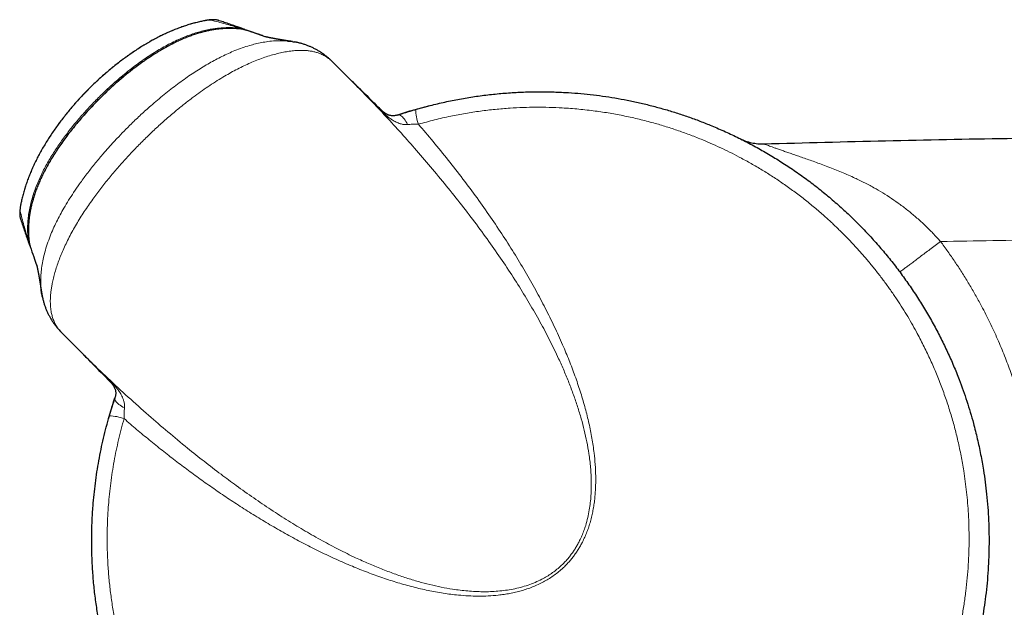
# Model space of a CAD drawing. Header units: millimetres. Extents: x 8 to 1018, y 12 to 2184.
# Tile 29 of 54: x 71 to 129, y 1230 to 1264. Entities that reach past the tile are written whole.
import ezdxf

# ---------------------------------------------------------------- set-up
doc = ezdxf.new("R2010")
doc.units = ezdxf.units.MM

msp = doc.modelspace()

# ---------------------------------------------------------------- linework, layer by layer
at = {"color": 8, "linetype": 'Continuous', "lineweight": 0}
for p, q in [((81.536, 1264.288), (81.501, 1264.276)), ((83.58, 1263.844), (83.575, 1263.802)), ((83.736, 1263.78), (83.76, 1263.773)), ((70.644, 1253.395), (70.655, 1253.431)), ((71.132, 1251.357), (71.087, 1251.352))]:
    msp.add_line(p, q, dxfattribs=at)
at = {"color": 7, "linetype": 'Continuous', "lineweight": 30}
for p, q in [((83.736, 1263.78), (83.736, 1263.78)), ((83.958, 1263.731), (83.942, 1263.736)), ((83.991, 1263.72), (83.978, 1263.724)), ((85.186, 1263.304), (85.107, 1263.331)), ((86.699, 1263.05), (86.69, 1263.051)), ((89.077, 1261.843), (89.073, 1261.846)), ((89.079, 1261.845), (89.079, 1261.846)), ((90.224, 1260.701), (89.079, 1261.845)), ((90.21, 1260.712), (90.222, 1260.7)), ((71.13, 1251.148), (71.14, 1251.119)), ((71.141, 1251.119), (71.139, 1251.125)), ((71.152, 1251.196), (71.152, 1251.196)), ((71.203, 1250.974), (71.211, 1250.955)), ((71.205, 1250.964), (71.219, 1250.922)), ((71.206, 1250.969), (71.218, 1250.949)), ((71.621, 1249.767), (71.602, 1249.823)), ((73.077, 1245.863), (73.082, 1245.857)), ((73.082, 1245.857), (73.082, 1245.857)), ((73.082, 1245.857), (74.234, 1244.705)), ((74.236, 1244.708), (74.218, 1244.727)), ((74.841, 1233.591), (74.841, 1233.698)), ((74.847, 1233.035), (74.841, 1233.591))]:
    msp.add_line(p, q, dxfattribs=at)
at = {"color": 7, "linetype": 'Continuous', "lineweight": 30, "flags": 128}
for points in [[(93.865, 1259.014), (94.482, 1259.188), (94.842, 1259.281)], [(75.842, 1240.805), (75.932, 1241.117), (76.112, 1241.698)], [(76.118, 1241.718), (76.138, 1241.779), (76.217, 1242.017)], [(127.834, 1234.204), (127.841, 1233.591), (127.841, 1233.442)]]:
    msp.add_lwpolyline(points, dxfattribs=at)
at = {"color": 8, "linetype": 'Continuous', "lineweight": 0, "flags": 128}
for points in [[(91.963, 1258.994), (91.96, 1258.997), (91.954, 1258.998), (91.948, 1258.998), (91.94, 1258.996), (91.93, 1258.993), (91.919, 1258.989)], [(92.908, 1258.713), (92.949, 1258.721), (92.992, 1258.718), (93.039, 1258.704), (93.087, 1258.68), (93.138, 1258.645), (93.19, 1258.601), (93.243, 1258.547), (93.296, 1258.483), (93.35, 1258.412), (93.403, 1258.332), (93.454, 1258.246), (93.504, 1258.153)], [(75.938, 1242.969), (75.935, 1242.972), (75.934, 1242.977), (75.934, 1242.984), (75.935, 1242.992), (75.938, 1243.001), (75.943, 1243.012)], [(76.219, 1242.024), (76.211, 1241.983), (76.214, 1241.94), (76.228, 1241.893), (76.252, 1241.844), (76.287, 1241.794), (76.331, 1241.742), (76.385, 1241.689), (76.448, 1241.635), (76.52, 1241.582), (76.599, 1241.529), (76.686, 1241.477), (76.778, 1241.427)]]:
    msp.add_lwpolyline(points, dxfattribs=at)
at = {"color": 8, "linetype": 'Continuous', "lineweight": 0}
for centre, radius, start, end in [((82.069, 1263.37), 0.966, 71.2715, 101.29209), ((96.634, 1259.083), 2.658, 180.7889, 200.01129), ((91.952, 1258.984), 0.0146, 358.19194, 42.92198), ((71.562, 1252.862), 0.966, 168.72956, 198.71888), ((75.947, 1242.979), 0.0146, 226.98744, 271.81432), ((75.849, 1238.298), 2.658, 69.98867, 89.21102)]:
    msp.add_arc(centre, radius, start, end, dxfattribs=at)
at = {"color": 7, "linetype": 'Continuous', "lineweight": 30}
msp.add_arc((101.341, 1233.591), 26.5, 106.4373, 108.55581, dxfattribs=at)
for points, knots in [([(81.536, 1264.287), (81.509, 1264.282), (81.397, 1264.262), (81.194, 1264.216), (80.926, 1264.151), (80.651, 1264.073), (80.375, 1263.987), (80.098, 1263.891), (79.82, 1263.787), (79.542, 1263.673), (79.262, 1263.549), (78.981, 1263.416), (78.7, 1263.275), (78.42, 1263.125), (78.14, 1262.967), (77.86, 1262.8), (77.582, 1262.625), (77.304, 1262.442), (77.028, 1262.252), (76.754, 1262.055), (76.482, 1261.851), (76.213, 1261.64), (75.946, 1261.423), (75.682, 1261.199), (75.421, 1260.97), (75.165, 1260.736), (74.913, 1260.498), (74.666, 1260.255), (74.423, 1260.008), (74.184, 1259.755), (73.95, 1259.498), (73.72, 1259.237), (73.497, 1258.972), (73.279, 1258.705), (73.068, 1258.433), (72.863, 1258.159), (72.665, 1257.884), (72.473, 1257.605), (72.288, 1257.323), (72.11, 1257.038), (71.941, 1256.752), (71.78, 1256.467), (71.629, 1256.181), (71.486, 1255.894), (71.353, 1255.607), (71.228, 1255.319), (71.112, 1255.029), (71.006, 1254.742), (70.911, 1254.457), (70.827, 1254.175), (70.752, 1253.894), (70.691, 1253.635), (70.658, 1253.468), (70.644, 1253.395)], [0, 0, 0, 0, 0.005245, 0.021815, 0.039865, 0.058061, 0.076434, 0.095007, 0.113842, 0.132683, 0.151958, 0.17148, 0.191158, 0.210874, 0.230908, 0.25105, 0.271322, 0.291744, 0.312372, 0.33298, 0.353706, 0.374547, 0.395476, 0.416465, 0.437486, 0.458506, 0.479489, 0.500399, 0.521332, 0.542429, 0.563503, 0.584549, 0.605561, 0.626534, 0.647466, 0.668352, 0.689188, 0.709716, 0.730676, 0.75142, 0.771959, 0.792305, 0.812472, 0.832477, 0.852338, 0.872073, 0.891717, 0.911357, 0.930237, 0.948918, 0.967425, 0.985783, 1, 1, 1, 1]), ([(82.379, 1264.285), (82.367, 1264.289), (82.333, 1264.301), (82.276, 1264.315), (82.212, 1264.328), (82.151, 1264.336), (82.093, 1264.34), (82.035, 1264.342), (81.975, 1264.342), (81.903, 1264.338), (81.82, 1264.331), (81.73, 1264.32), (81.641, 1264.307), (81.576, 1264.296), (81.54, 1264.288), (81.535, 1264.288)], [0, 0, 0, 0, 0.041833, 0.117169, 0.188668, 0.25636, 0.321877, 0.388921, 0.461633, 0.546497, 0.665635, 0.776814, 0.878356, 0.985152, 1, 1, 1, 1]), ([(83.813, 1263.792), (83.65, 1263.849), (83.267, 1263.983), (82.79, 1264.146), (82.477, 1264.251), (82.379, 1264.284)], [0, 0, 0, 0, 0.3378, 0.793866, 1, 1, 1, 1]), ([(83.736, 1263.778), (83.69, 1263.784), (83.579, 1263.799), (83.399, 1263.814), (83.189, 1263.825), (82.968, 1263.828), (82.739, 1263.822), (82.508, 1263.807), (82.276, 1263.783), (82.042, 1263.75), (81.807, 1263.708), (81.57, 1263.657), (81.33, 1263.596), (81.087, 1263.525), (80.839, 1263.445), (80.586, 1263.354), (80.33, 1263.252), (80.07, 1263.14), (79.803, 1263.016), (79.529, 1262.879), (79.25, 1262.73), (78.965, 1262.568), (78.676, 1262.394), (78.381, 1262.207), (78.081, 1262.007), (77.773, 1261.791), (77.458, 1261.56), (77.14, 1261.316), (76.823, 1261.061), (76.507, 1260.796), (76.19, 1260.519), (75.873, 1260.231), (75.556, 1259.93), (75.238, 1259.616), (74.921, 1259.292), (74.612, 1258.962), (74.315, 1258.631), (74.031, 1258.301), (73.759, 1257.971), (73.5, 1257.642), (73.253, 1257.313), (73.018, 1256.985), (72.802, 1256.667), (72.605, 1256.364), (72.422, 1256.068), (72.249, 1255.77), (72.085, 1255.47), (71.938, 1255.179), (71.804, 1254.894), (71.683, 1254.616), (71.575, 1254.342), (71.479, 1254.073), (71.394, 1253.807), (71.323, 1253.554), (71.262, 1253.308), (71.213, 1253.069), (71.172, 1252.827), (71.141, 1252.588), (71.119, 1252.351), (71.107, 1252.115), (71.104, 1251.881), (71.11, 1251.658), (71.124, 1251.447), (71.139, 1251.296), (71.151, 1251.214), (71.154, 1251.196)], [0, 0, 0, 0, 0.007127, 0.017316, 0.027847, 0.03955, 0.051324, 0.063195, 0.075186, 0.087317, 0.099611, 0.112089, 0.124706, 0.137697, 0.151168, 0.164937, 0.179068, 0.193635, 0.208721, 0.22445, 0.240811, 0.257594, 0.274933, 0.29285, 0.311373, 0.33056, 0.350909, 0.37151, 0.392405, 0.41363, 0.435223, 0.457225, 0.479682, 0.502646, 0.526194, 0.549513, 0.572368, 0.594769, 0.616732, 0.63827, 0.6594, 0.680138, 0.700505, 0.71861, 0.735867, 0.754214, 0.771723, 0.788489, 0.80462, 0.820199, 0.835299, 0.84998, 0.864295, 0.878293, 0.890445, 0.903408, 0.915918, 0.928296, 0.940549, 0.952685, 0.964712, 0.976643, 0.987097, 0.997245, 1, 1, 1, 1]), ([(83.968, 1263.727), (83.966, 1263.728), (83.931, 1263.741), (83.86, 1263.758), (83.785, 1263.775), (83.743, 1263.779), (83.736, 1263.78)], [0, 0, 0, 0, 0.027847, 0.471133, 0.916885, 1, 1, 1, 1]), ([(83.946, 1263.734), (83.925, 1263.745), (83.883, 1263.767), (83.839, 1263.782), (83.817, 1263.79)], [0, 0, 0, 0, 0.523371, 1, 1, 1, 1]), ([(84.827, 1263.43), (84.82, 1263.433), (84.607, 1263.508), (84.325, 1263.606), (84.054, 1263.698), (83.984, 1263.722)], [0, 0, 0, 0, 0.025038, 0.751248, 1, 1, 1, 1]), ([(85.092, 1263.337), (85.011, 1263.366), (84.715, 1263.47), (84.349, 1263.597), (84.066, 1263.694), (83.992, 1263.718)], [0, 0, 0, 0, 0.219446, 0.79765, 1, 1, 1, 1]), ([(86.69, 1263.052), (86.685, 1263.053), (86.674, 1263.055), (86.657, 1263.057), (86.641, 1263.06), (86.629, 1263.062), (86.619, 1263.063), (86.608, 1263.065), (86.594, 1263.067), (86.575, 1263.07), (86.554, 1263.073), (86.521, 1263.078), (86.479, 1263.084), (86.427, 1263.092), (86.376, 1263.1), (86.324, 1263.109), (86.271, 1263.117), (86.217, 1263.125), (86.162, 1263.134), (86.116, 1263.142), (86.08, 1263.148), (86.057, 1263.152), (86.035, 1263.155), (86.014, 1263.159), (85.992, 1263.162), (85.967, 1263.167), (85.94, 1263.171), (85.913, 1263.176), (85.889, 1263.18), (85.869, 1263.183), (85.852, 1263.186), (85.837, 1263.189), (85.822, 1263.191), (85.804, 1263.194), (85.784, 1263.198), (85.764, 1263.201), (85.746, 1263.205), (85.73, 1263.207), (85.716, 1263.21), (85.704, 1263.212), (85.693, 1263.214), (85.682, 1263.216), (85.668, 1263.219), (85.652, 1263.221), (85.635, 1263.225), (85.617, 1263.228), (85.601, 1263.231), (85.587, 1263.233), (85.575, 1263.236), (85.564, 1263.238), (85.551, 1263.24), (85.536, 1263.243), (85.518, 1263.246), (85.499, 1263.25), (85.479, 1263.254), (85.458, 1263.258), (85.438, 1263.262), (85.42, 1263.265), (85.403, 1263.269), (85.385, 1263.272), (85.365, 1263.276), (85.343, 1263.281), (85.321, 1263.285), (85.3, 1263.29), (85.282, 1263.293), (85.267, 1263.297), (85.253, 1263.3), (85.24, 1263.302), (85.227, 1263.305), (85.213, 1263.308), (85.197, 1263.312), (85.181, 1263.316), (85.164, 1263.319), (85.147, 1263.323), (85.132, 1263.327), (85.119, 1263.33), (85.108, 1263.333), (85.099, 1263.335), (85.091, 1263.337), (85.084, 1263.339), (85.078, 1263.34), (85.074, 1263.342), (85.072, 1263.342), (85.072, 1263.342), (85.072, 1263.342)], [0, 0, 0, 0, 0.006545, 0.015253, 0.022244, 0.02769, 0.031611, 0.035216, 0.042591, 0.051169, 0.06095, 0.07147, 0.095751, 0.118868, 0.141669, 0.166618, 0.191728, 0.216603, 0.242637, 0.271019, 0.283403, 0.294752, 0.305066, 0.315087, 0.326326, 0.338824, 0.35258, 0.367272, 0.379137, 0.389286, 0.397722, 0.40453, 0.412168, 0.421783, 0.43337, 0.443635, 0.45318, 0.461595, 0.468884, 0.475046, 0.48059, 0.487157, 0.494825, 0.503593, 0.51367, 0.523783, 0.532838, 0.540837, 0.547783, 0.55378, 0.559959, 0.569559, 0.580145, 0.591638, 0.603995, 0.617213, 0.630165, 0.641395, 0.650938, 0.663073, 0.676652, 0.691456, 0.707208, 0.723688, 0.736345, 0.747595, 0.757945, 0.768297, 0.778836, 0.790081, 0.804284, 0.819628, 0.836154, 0.852858, 0.871243, 0.887487, 0.901568, 0.915642, 0.930238, 0.945558, 0.961378, 0.977394, 0.994475, 1, 1, 1, 1]), ([(86.398, 1263.085), (86.415, 1263.084), (86.533, 1263.077), (86.704, 1263.054), (86.856, 1263.022), (86.91, 1263.011)], [0, 0, 0, 0, 0.095632, 0.674371, 1, 1, 1, 1]), ([(87.238, 1262.932), (87.201, 1262.943), (87.085, 1262.977), (86.939, 1263.011), (86.829, 1263.028), (86.802, 1263.033)], [0, 0, 0, 0, 0.261887, 0.818458, 1, 1, 1, 1]), ([(88.977, 1261.941), (88.955, 1261.963), (88.894, 1262.02), (88.786, 1262.114), (88.653, 1262.221), (88.507, 1262.329), (88.349, 1262.435), (88.181, 1262.537), (88.01, 1262.63), (87.837, 1262.714), (87.661, 1262.79), (87.483, 1262.857), (87.3, 1262.917), (87.112, 1262.967), (86.984, 1262.999), (86.918, 1263.011), (86.916, 1263.011)], [0, 0, 0, 0, 0.040813, 0.110622, 0.184856, 0.262013, 0.346799, 0.430883, 0.514058, 0.596267, 0.675134, 0.755291, 0.835736, 0.916505, 0.997627, 1, 1, 1, 1]), ([(89.074, 1261.847), (89.059, 1261.862), (89.031, 1261.891), (89.002, 1261.918), (88.988, 1261.931)], [0, 0, 0, 0, 0.551017, 1, 1, 1, 1]), ([(91.963, 1258.994), (91.792, 1259.162), (91.237, 1259.708), (90.598, 1260.335), (90.13, 1260.795), (90.047, 1260.878)], [0, 0, 0, 0, 0.267474, 0.869249, 1, 1, 1, 1]), ([(93.976, 1259.046), (94.262, 1259.126), (94.833, 1259.285), (95.7, 1259.488), (96.574, 1259.663), (97.455, 1259.809), (98.342, 1259.925), (99.233, 1260.012), (100.128, 1260.068), (101.025, 1260.094), (101.924, 1260.089), (102.769, 1260.056), (103.557, 1260.001), (104.289, 1259.929), (105.02, 1259.837), (105.75, 1259.725), (106.478, 1259.591), (107.203, 1259.438), (107.925, 1259.263), (108.643, 1259.068), (109.358, 1258.853), (110.067, 1258.616), (110.771, 1258.36), (111.506, 1258.068), (112.27, 1257.737), (113.065, 1257.361), (113.851, 1256.957), (114.628, 1256.525), (115.391, 1256.066), (116.144, 1255.577), (116.886, 1255.059), (117.615, 1254.511), (118.327, 1253.938), (119.015, 1253.343), (119.678, 1252.729), (120.317, 1252.095), (120.935, 1251.44), (121.531, 1250.763), (122.104, 1250.065), (122.654, 1249.347), (123.18, 1248.611), (123.68, 1247.855), (124.156, 1247.082), (124.6, 1246.301), (125.012, 1245.515), (125.394, 1244.724), (125.751, 1243.919), (126.056, 1243.164), (126.314, 1242.464), (126.534, 1241.821), (126.737, 1241.171), (126.947, 1240.434), (127.155, 1239.606), (127.353, 1238.683), (127.505, 1237.827), (127.619, 1237.043), (127.704, 1236.314), (127.772, 1235.56), (127.818, 1234.782), (127.842, 1234.002), (127.842, 1233.223), (127.82, 1232.447), (127.776, 1231.674), (127.708, 1230.901), (127.621, 1230.154), (127.516, 1229.435), (127.393, 1228.718), (127.244, 1227.978), (127.057, 1227.173), (126.832, 1226.329), (126.565, 1225.448), (126.266, 1224.575), (125.936, 1223.709), (125.575, 1222.854), (125.183, 1222.009), (124.76, 1221.177), (124.311, 1220.365), (123.837, 1219.573), (123.342, 1218.809), (122.826, 1218.068), (122.287, 1217.349), (121.724, 1216.648), (121.145, 1215.975), (120.552, 1215.33), (119.945, 1214.712), (119.318, 1214.114), (118.66, 1213.526), (117.972, 1212.952), (117.258, 1212.397), (116.531, 1211.87), (115.791, 1211.371), (115.035, 1210.897), (114.272, 1210.454), (113.506, 1210.042), (112.736, 1209.661), (111.954, 1209.304), (111.145, 1208.965), (110.309, 1208.648), (109.454, 1208.357), (108.595, 1208.098), (107.735, 1207.868), (106.866, 1207.668), (106.001, 1207.499), (105.144, 1207.36), (104.294, 1207.251), (103.44, 1207.169), (102.625, 1207.118), (101.852, 1207.092), (101.12, 1207.088), (100.388, 1207.104), (99.654, 1207.141), (98.921, 1207.198), (98.188, 1207.275), (97.455, 1207.373), (96.725, 1207.492), (95.996, 1207.632), (95.27, 1207.792), (94.548, 1207.972), (93.82, 1208.176), (93.088, 1208.405), (92.308, 1208.673), (91.495, 1208.982), (90.649, 1209.337), (89.816, 1209.722), (88.993, 1210.137), (88.184, 1210.581), (87.388, 1211.055), (86.609, 1211.557), (85.845, 1212.087), (85.103, 1212.642), (84.382, 1213.221), (83.747, 1213.769), (83.189, 1214.28), (82.704, 1214.747), (82.231, 1215.228), (81.722, 1215.771), (81.182, 1216.382), (80.619, 1217.065), (80.078, 1217.767), (79.557, 1218.492), (79.058, 1219.238), (78.622, 1219.941), (78.245, 1220.593), (77.919, 1221.189), (77.608, 1221.794), (77.281, 1222.475), (76.943, 1223.235), (76.631, 1224.006), (76.368, 1224.716), (76.148, 1225.362), (75.944, 1226.013), (75.738, 1226.74), (75.535, 1227.543), (75.345, 1228.424), (75.184, 1229.311), (75.053, 1230.206), (74.953, 1231.106), (74.883, 1232.011), (74.845, 1232.918), (74.837, 1233.827), (74.861, 1234.738), (74.911, 1235.568), (74.979, 1236.317), (75.056, 1236.984), (75.151, 1237.65), (75.263, 1238.316), (75.392, 1238.979), (75.538, 1239.641), (75.701, 1240.301), (75.824, 1240.737), (75.885, 1240.956)], [0, 0, 0, 0, 0.006337, 0.01268, 0.01904, 0.0254, 0.031788, 0.038177, 0.044581, 0.050984, 0.057417, 0.06385, 0.069111, 0.074373, 0.079633, 0.08493, 0.090229, 0.095526, 0.10086, 0.106196, 0.11153, 0.116902, 0.122276, 0.127648, 0.133923, 0.140205, 0.14658, 0.152954, 0.159357, 0.165759, 0.172304, 0.178849, 0.185424, 0.191999, 0.198457, 0.204922, 0.211393, 0.217864, 0.224365, 0.230865, 0.237363, 0.243862, 0.25039, 0.256918, 0.263215, 0.269512, 0.275836, 0.28216, 0.287029, 0.291898, 0.29678, 0.301661, 0.308388, 0.315123, 0.321956, 0.327047, 0.332142, 0.337711, 0.34328, 0.348868, 0.354456, 0.359979, 0.365503, 0.371046, 0.376588, 0.381593, 0.386602, 0.392165, 0.397733, 0.404281, 0.410829, 0.41741, 0.42399, 0.430606, 0.437221, 0.443869, 0.450518, 0.45703, 0.463549, 0.469919, 0.47629, 0.48269, 0.48909, 0.49523, 0.501369, 0.507535, 0.513702, 0.520172, 0.526649, 0.532978, 0.539307, 0.545666, 0.552025, 0.558123, 0.564222, 0.570347, 0.576472, 0.582951, 0.589437, 0.595774, 0.602111, 0.608477, 0.614844, 0.620949, 0.627055, 0.633187, 0.639318, 0.644544, 0.649771, 0.654997, 0.660259, 0.665522, 0.670784, 0.676082, 0.681382, 0.686681, 0.692016, 0.697353, 0.702689, 0.708268, 0.713851, 0.720421, 0.72699, 0.733591, 0.740192, 0.746831, 0.753469, 0.76014, 0.76681, 0.773495, 0.780113, 0.786739, 0.791579, 0.796418, 0.80127, 0.806122, 0.812475, 0.818829, 0.82521, 0.831592, 0.838062, 0.84454, 0.849414, 0.854288, 0.859175, 0.864061, 0.870567, 0.87708, 0.881966, 0.886852, 0.891751, 0.89665, 0.903096, 0.90955, 0.91601, 0.92247, 0.92896, 0.93545, 0.941939, 0.948428, 0.954947, 0.961466, 0.96625, 0.971037, 0.975847, 0.980657, 0.98548, 0.990303, 0.99515, 1, 1, 1, 1]), ([(92.908, 1258.713), (92.987, 1258.739), (93.13, 1258.787), (93.347, 1258.856), (93.553, 1258.92), (93.763, 1258.984), (93.905, 1259.026), (93.976, 1259.046)], [0, 0, 0, 0, 0.230003, 0.419407, 0.610076, 0.804455, 1, 1, 1, 1]), ([(92.891, 1258.709), (92.882, 1258.706), (92.849, 1258.696), (92.793, 1258.684), (92.722, 1258.673), (92.649, 1258.669), (92.576, 1258.672), (92.51, 1258.681), (92.444, 1258.695), (92.383, 1258.714), (92.325, 1258.737), (92.271, 1258.763), (92.22, 1258.791), (92.174, 1258.82), (92.132, 1258.849), (92.094, 1258.878), (92.057, 1258.908), (92.022, 1258.939), (91.99, 1258.968), (91.971, 1258.986), (91.963, 1258.994)], [0, 0, 0, 0, 0.0247, 0.092206, 0.165167, 0.243082, 0.325025, 0.409765, 0.485886, 0.561575, 0.635619, 0.698757, 0.755262, 0.805359, 0.845681, 0.882386, 0.91586, 0.947196, 0.976768, 1, 1, 1, 1]), ([(113.127, 1257.325), (113.239, 1257.275), (113.462, 1257.173), (113.818, 1257.076), (114.182, 1257.016), (114.428, 1257.014), (114.55, 1257.014)], [0, 0, 0, 0, 0.249997, 0.499994, 0.749997, 1, 1, 1, 1]), ([(70.644, 1253.396), (70.641, 1253.378), (70.631, 1253.33), (70.619, 1253.254), (70.607, 1253.165), (70.596, 1253.071), (70.59, 1252.982), (70.589, 1252.902), (70.591, 1252.836), (70.597, 1252.773), (70.606, 1252.706), (70.622, 1252.634), (70.636, 1252.581), (70.646, 1252.554), (70.647, 1252.551)], [0, 0, 0, 0, 0.059284, 0.162189, 0.267234, 0.380501, 0.51466, 0.608029, 0.678646, 0.750508, 0.824861, 0.904827, 0.989844, 1, 1, 1, 1]), ([(70.647, 1252.552), (70.648, 1252.549), (70.727, 1252.313), (70.887, 1251.847), (71.049, 1251.38), (71.129, 1251.15)], [0, 0, 0, 0, 0.008158, 0.510139, 1, 1, 1, 1]), ([(71.139, 1251.124), (71.145, 1251.106), (71.162, 1251.057), (71.183, 1251.009), (71.2, 1250.98), (71.201, 1250.979)], [0, 0, 0, 0, 0.3670937, 0.9791865, 1, 1, 1, 1]), ([(71.154, 1251.185), (71.156, 1251.171), (71.161, 1251.123), (71.177, 1251.052), (71.195, 1250.996), (71.202, 1250.974)], [0, 0, 0, 0, 0.193414, 0.673907, 1, 1, 1, 1]), ([(71.208, 1250.954), (71.278, 1250.75), (71.404, 1250.382), (71.535, 1250.009), (71.594, 1249.842)], [0, 0, 0, 0, 0.553514, 1, 1, 1, 1]), ([(71.589, 1249.862), (71.589, 1249.862), (71.589, 1249.861), (71.59, 1249.859), (71.591, 1249.853), (71.594, 1249.844), (71.596, 1249.833), (71.6, 1249.82), (71.603, 1249.805), (71.608, 1249.788), (71.612, 1249.768), (71.617, 1249.747), (71.622, 1249.726), (71.626, 1249.705), (71.631, 1249.685), (71.635, 1249.665), (71.64, 1249.643), (71.645, 1249.618), (71.65, 1249.592), (71.656, 1249.566), (71.661, 1249.542), (71.665, 1249.52), (71.669, 1249.497), (71.674, 1249.471), (71.68, 1249.444), (71.685, 1249.419), (71.688, 1249.398), (71.691, 1249.382), (71.694, 1249.368), (71.697, 1249.354), (71.7, 1249.338), (71.703, 1249.322), (71.706, 1249.304), (71.709, 1249.287), (71.712, 1249.271), (71.715, 1249.256), (71.717, 1249.244), (71.719, 1249.233), (71.721, 1249.222), (71.723, 1249.21), (71.725, 1249.196), (71.728, 1249.18), (71.731, 1249.163), (71.734, 1249.145), (71.737, 1249.129), (71.74, 1249.114), (71.742, 1249.102), (71.744, 1249.09), (71.746, 1249.077), (71.749, 1249.062), (71.752, 1249.042), (71.756, 1249.021), (71.76, 1248.998), (71.764, 1248.974), (71.768, 1248.95), (71.772, 1248.925), (71.777, 1248.896), (71.782, 1248.861), (71.789, 1248.821), (71.795, 1248.783), (71.801, 1248.745), (71.808, 1248.704), (71.815, 1248.659), (71.823, 1248.61), (71.831, 1248.56), (71.839, 1248.509), (71.845, 1248.465), (71.851, 1248.428), (71.856, 1248.398), (71.86, 1248.371), (71.864, 1248.346), (71.866, 1248.327), (71.869, 1248.311), (71.871, 1248.297), (71.874, 1248.28), (71.876, 1248.261), (71.878, 1248.248), (71.879, 1248.243)], [0, 0, 0, 0, 0.011636, 0.02495, 0.045247, 0.065451, 0.085565, 0.10476, 0.123323, 0.14332, 0.164832, 0.184541, 0.204294, 0.222609, 0.238628, 0.25413, 0.270537, 0.288991, 0.30836, 0.326066, 0.342344, 0.355965, 0.369972, 0.38618, 0.403371, 0.420917, 0.431368, 0.440649, 0.448737, 0.456159, 0.464959, 0.475344, 0.484618, 0.494588, 0.503725, 0.511802, 0.518815, 0.524763, 0.53018, 0.536559, 0.543987, 0.552466, 0.561997, 0.571788, 0.580143, 0.587634, 0.59426, 0.600019, 0.605504, 0.61383, 0.623716, 0.635133, 0.646688, 0.65761, 0.670957, 0.683215, 0.694552, 0.714402, 0.733944, 0.75271, 0.770011, 0.788897, 0.810284, 0.833234, 0.856532, 0.880172, 0.903472, 0.917316, 0.930772, 0.943497, 0.954745, 0.964489, 0.969209, 0.975368, 0.983038, 0.992223, 1, 1, 1, 1]), ([(71.922, 1248.009), (71.918, 1248.029), (71.893, 1248.139), (71.865, 1248.319), (71.852, 1248.481), (71.846, 1248.549)], [0, 0, 0, 0, 0.117494, 0.625188, 1, 1, 1, 1]), ([(71.882, 1248.243), (71.892, 1248.168), (71.906, 1248.065), (71.931, 1247.967), (71.938, 1247.941)], [0, 0, 0, 0, 0.729416, 1, 1, 1, 1]), ([(71.924, 1248.004), (71.933, 1247.962), (71.955, 1247.855), (71.999, 1247.687), (72.056, 1247.5), (72.122, 1247.317), (72.196, 1247.139), (72.277, 1246.966), (72.365, 1246.799), (72.46, 1246.636), (72.563, 1246.477), (72.664, 1246.337), (72.763, 1246.209), (72.861, 1246.094), (72.945, 1246), (72.996, 1245.948), (73.014, 1245.93)], [0, 0, 0, 0, 0.052422, 0.133626, 0.214613, 0.295383, 0.375943, 0.455934, 0.534965, 0.615127, 0.695586, 0.776594, 0.836939, 0.9042, 0.966813, 1, 1, 1, 1]), ([(73.082, 1245.857), (73.081, 1245.858), (73.079, 1245.859), (73.078, 1245.861), (73.078, 1245.861)], [0, 0, 0, 0, 0.805359, 1, 1, 1, 1]), ([(74.055, 1244.883), (74.154, 1244.784), (74.426, 1244.507), (75.053, 1243.869), (75.582, 1243.33), (75.938, 1242.969)], [0, 0, 0, 0, 0.156284, 0.433491, 1, 1, 1, 1]), ([(75.937, 1242.969), (75.948, 1242.958), (75.969, 1242.936), (76, 1242.902), (76.031, 1242.866), (76.06, 1242.829), (76.089, 1242.79), (76.116, 1242.751), (76.145, 1242.705), (76.173, 1242.654), (76.198, 1242.599), (76.221, 1242.54), (76.241, 1242.471), (76.255, 1242.399), (76.262, 1242.324), (76.261, 1242.248), (76.254, 1242.171), (76.239, 1242.094), (76.226, 1242.043), (76.216, 1242.017), (76.215, 1242.017)], [0, 0, 0, 0, 0.029681, 0.059601, 0.089457, 0.123094, 0.159792, 0.199482, 0.24253, 0.305133, 0.365821, 0.435553, 0.518107, 0.613839, 0.693169, 0.776211, 0.855412, 0.92969, 0.998351, 1, 1, 1, 1]), ([(75.885, 1240.956), (75.905, 1241.025), (75.946, 1241.163), (76.009, 1241.371), (76.074, 1241.58), (76.144, 1241.799), (76.193, 1241.945), (76.219, 1242.024)], [0, 0, 0, 0, 0.189621, 0.380295, 0.574492, 0.770015, 1, 1, 1, 1])]:
    msp.add_open_spline(points, degree=3, knots=knots, dxfattribs=at)
at = {"color": 8, "linetype": 'Continuous', "lineweight": 0}
for points, knots in [([(81.501, 1264.276), (81.38, 1264.251), (81.113, 1264.195), (80.704, 1264.086), (80.236, 1263.94), (79.738, 1263.754), (79.228, 1263.533), (78.743, 1263.296), (78.281, 1263.046), (77.824, 1262.776), (77.372, 1262.486), (76.926, 1262.178), (76.485, 1261.851), (76.052, 1261.509), (75.614, 1261.139), (75.158, 1260.729), (74.687, 1260.275), (74.216, 1259.788), (73.761, 1259.283), (73.338, 1258.776), (72.957, 1258.285), (72.604, 1257.795), (72.27, 1257.292), (71.947, 1256.761), (71.649, 1256.217), (71.385, 1255.677), (71.172, 1255.178), (71.002, 1254.723), (70.865, 1254.297), (70.746, 1253.866), (70.686, 1253.576), (70.655, 1253.431)], [0, 0, 0, 0, 0.023905, 0.052733, 0.081561, 0.117879, 0.154199, 0.186953, 0.219709, 0.252801, 0.285893, 0.31941, 0.352928, 0.386774, 0.42062, 0.457663, 0.498669, 0.539674, 0.581099, 0.622524, 0.660431, 0.6952, 0.733682, 0.772163, 0.811044, 0.849924, 0.885518, 0.914063, 0.942608, 0.971304, 1, 1, 1, 1]), ([(81.88, 1264.318), (81.875, 1264.318), (81.864, 1264.32), (81.83, 1264.32), (81.775, 1264.317), (81.695, 1264.308), (81.603, 1264.295), (81.535, 1264.282), (81.501, 1264.276)], [0, 0, 0, 0, 0.106023, 0.214826, 0.402348, 0.597663, 0.796279, 1, 1, 1, 1]), ([(83.58, 1263.844), (83.295, 1263.93), (82.727, 1264.101), (82.162, 1264.245), (81.88, 1264.318)], [0, 0, 0, 0, 0.499987, 1, 1, 1, 1]), ([(71.087, 1251.352), (71.077, 1251.476), (71.056, 1251.723), (71.054, 1252.096), (71.072, 1252.47), (71.114, 1252.844), (71.178, 1253.217), (71.264, 1253.588), (71.37, 1253.956), (71.494, 1254.32), (71.634, 1254.681), (71.789, 1255.036), (71.959, 1255.388), (72.141, 1255.734), (72.335, 1256.075), (72.602, 1256.514), (72.953, 1257.043), (73.399, 1257.653), (73.873, 1258.247), (74.369, 1258.825), (74.89, 1259.387), (75.431, 1259.932), (75.993, 1260.46), (76.512, 1260.913), (76.982, 1261.297), (77.385, 1261.609), (77.784, 1261.901), (78.168, 1262.164), (78.547, 1262.409), (78.917, 1262.632), (79.292, 1262.842), (79.672, 1263.037), (80.053, 1263.214), (80.43, 1263.37), (80.793, 1263.502), (81.15, 1263.614), (81.497, 1263.705), (81.826, 1263.773), (82.133, 1263.822), (82.424, 1263.854), (82.716, 1263.873), (83.006, 1263.878), (83.295, 1263.87), (83.485, 1263.853), (83.58, 1263.844)], [0, 0, 0, 0, 0.019326, 0.038671, 0.058, 0.077662, 0.097343, 0.117009, 0.136928, 0.156961, 0.176995, 0.197208, 0.217423, 0.237799, 0.258176, 0.278626, 0.317764, 0.357112, 0.396462, 0.436145, 0.47583, 0.515827, 0.555824, 0.595986, 0.623192, 0.650397, 0.675342, 0.700286, 0.722974, 0.745661, 0.767562, 0.789959, 0.812356, 0.832973, 0.853589, 0.872435, 0.89128, 0.909536, 0.924688, 0.93984, 0.955061, 0.970282, 0.985141, 1, 1, 1, 1]), ([(83.736, 1263.78), (83.612, 1263.794), (83.362, 1263.821), (83.022, 1263.829), (82.716, 1263.821), (82.392, 1263.797), (82.015, 1263.749), (81.587, 1263.663), (81.155, 1263.548), (80.721, 1263.405), (80.271, 1263.229), (79.816, 1263.024), (79.348, 1262.785), (78.902, 1262.532), (78.46, 1262.258), (78.028, 1261.971), (77.564, 1261.638), (77.086, 1261.272), (76.594, 1260.87), (76.115, 1260.451), (75.661, 1260.03), (75.232, 1259.61), (74.835, 1259.2), (74.464, 1258.797), (74.117, 1258.401), (73.791, 1258.008), (73.477, 1257.61), (73.175, 1257.205), (72.884, 1256.791), (72.6, 1256.357), (72.326, 1255.904), (72.059, 1255.418), (71.81, 1254.909), (71.607, 1254.425), (71.45, 1253.984), (71.328, 1253.578), (71.225, 1253.149), (71.156, 1252.738), (71.118, 1252.358), (71.103, 1252.017), (71.108, 1251.709), (71.124, 1251.435), (71.143, 1251.275), (71.152, 1251.196)], [0, 0, 0, 0, 0.019324, 0.038649, 0.052529, 0.066409, 0.088768, 0.111128, 0.133717, 0.15765, 0.181585, 0.208139, 0.234695, 0.262595, 0.287153, 0.314888, 0.342625, 0.3752, 0.407776, 0.440581, 0.473387, 0.503237, 0.533087, 0.561434, 0.587825, 0.614215, 0.640142, 0.666069, 0.692119, 0.718168, 0.746015, 0.773861, 0.803636, 0.833407, 0.854682, 0.875955, 0.898708, 0.922618, 0.940159, 0.957713, 0.975252, 0.987626, 1, 1, 1, 1]), ([(83.58, 1263.844), (83.636, 1263.837), (83.717, 1263.827), (83.793, 1263.797), (83.816, 1263.787)], [0, 0, 0, 0, 0.689849, 1, 1, 1, 1]), ([(83.948, 1263.733), (83.946, 1263.734), (83.879, 1263.761), (83.806, 1263.771), (83.736, 1263.78)], [0, 0, 0, 0, 0.034158, 1, 1, 1, 1]), ([(85.091, 1263.337), (84.988, 1263.373), (84.747, 1263.458), (84.403, 1263.572), (84.062, 1263.681), (83.861, 1263.742), (83.76, 1263.773)], [0, 0, 0, 0, 0.233567, 0.548428, 0.774213, 1, 1, 1, 1]), ([(83.76, 1263.773), (83.825, 1263.764), (83.905, 1263.753), (83.978, 1263.722), (83.991, 1263.717)], [0, 0, 0, 0, 0.8201578, 1, 1, 1, 1]), ([(71.846, 1248.549), (71.844, 1248.573), (71.829, 1248.721), (71.827, 1248.998), (71.845, 1249.387), (71.893, 1249.79), (71.968, 1250.206), (72.074, 1250.644), (72.213, 1251.101), (72.381, 1251.558), (72.565, 1251.993), (72.761, 1252.407), (72.973, 1252.818), (73.212, 1253.246), (73.478, 1253.688), (73.786, 1254.165), (74.143, 1254.683), (74.554, 1255.241), (75.006, 1255.817), (75.456, 1256.357), (75.898, 1256.86), (76.324, 1257.322), (76.754, 1257.77), (77.227, 1258.242), (77.749, 1258.74), (78.262, 1259.203), (78.72, 1259.597), (79.115, 1259.923), (79.512, 1260.238), (79.904, 1260.536), (80.295, 1260.819), (80.676, 1261.083), (81.053, 1261.332), (81.423, 1261.563), (81.793, 1261.781), (82.163, 1261.985), (82.537, 1262.176), (82.916, 1262.355), (83.315, 1262.527), (83.733, 1262.684), (84.137, 1262.814), (84.519, 1262.917), (84.88, 1262.996), (85.274, 1263.06), (85.689, 1263.099), (86.073, 1263.108), (86.307, 1263.091), (86.398, 1263.085)], [0, 0, 0, 0, 0.003677, 0.022541, 0.041407, 0.061561, 0.082006, 0.102452, 0.125865, 0.149279, 0.170088, 0.190899, 0.211855, 0.232812, 0.256912, 0.281013, 0.308435, 0.340321, 0.372543, 0.404766, 0.43254, 0.460314, 0.48704, 0.513765, 0.547638, 0.58151, 0.604148, 0.626786, 0.648807, 0.670827, 0.691717, 0.712607, 0.732237, 0.751866, 0.770917, 0.789841, 0.808764, 0.827938, 0.847112, 0.86853, 0.889947, 0.906652, 0.924776, 0.942899, 0.964527, 0.986153, 1, 1, 1, 1]), ([(89.073, 1261.846), (89.043, 1261.878), (88.951, 1261.971), (88.779, 1262.103), (88.556, 1262.241), (88.332, 1262.343), (88.114, 1262.417), (87.909, 1262.468), (87.694, 1262.505), (87.468, 1262.528), (87.231, 1262.536), (86.97, 1262.53), (86.674, 1262.505), (86.34, 1262.457), (85.984, 1262.386), (85.62, 1262.296), (85.249, 1262.187), (84.874, 1262.059), (84.497, 1261.914), (84.118, 1261.753), (83.737, 1261.575), (83.354, 1261.381), (82.97, 1261.172), (82.567, 1260.938), (82.145, 1260.678), (81.707, 1260.39), (81.273, 1260.089), (80.806, 1259.748), (80.309, 1259.367), (79.749, 1258.913), (79.177, 1258.423), (78.596, 1257.896), (78.039, 1257.365), (77.493, 1256.817), (76.958, 1256.253), (76.436, 1255.672), (75.929, 1255.075), (75.438, 1254.462), (75.035, 1253.925), (74.712, 1253.472), (74.464, 1253.107), (74.224, 1252.738), (73.993, 1252.364), (73.774, 1251.986), (73.565, 1251.604), (73.369, 1251.219), (73.192, 1250.843), (73.035, 1250.476), (72.898, 1250.123), (72.777, 1249.773), (72.671, 1249.43), (72.582, 1249.093), (72.515, 1248.793), (72.467, 1248.527), (72.434, 1248.294), (72.41, 1248.066), (72.398, 1247.842), (72.398, 1247.623), (72.409, 1247.41), (72.431, 1247.204), (72.47, 1246.984), (72.53, 1246.755), (72.618, 1246.521), (72.729, 1246.303), (72.85, 1246.121), (72.968, 1245.975), (73.043, 1245.898), (73.077, 1245.863)], [0, 0, 0, 0, 0.0074402, 0.0219902, 0.0366148, 0.0513226, 0.0620834, 0.0728799, 0.0837212, 0.0945998, 0.105523, 0.1164813, 0.1295698, 0.1440615, 0.158616, 0.173296, 0.1880263, 0.2028455, 0.2175713, 0.2324553, 0.2473723, 0.2625649, 0.2777831, 0.2931482, 0.3110125, 0.3289047, 0.3468806, 0.3648775, 0.3875406, 0.410236, 0.4375755, 0.4632393, 0.4889389, 0.5147421, 0.5407718, 0.5668382, 0.5931387, 0.6195749, 0.646062, 0.6610946, 0.6761398, 0.6912037, 0.7062837, 0.7214304, 0.7365982, 0.7518358, 0.7671014, 0.7810093, 0.7949462, 0.808595, 0.8222767, 0.8356754, 0.8491128, 0.8588834, 0.868673, 0.8785055, 0.8883613, 0.8982735, 0.9082118, 0.9181999, 0.9282167, 0.9415985, 0.9550497, 0.9685714, 0.9821607, 0.9917297, 1, 1, 1, 1]), ([(91.919, 1258.989), (91.645, 1259.27), (91.096, 1259.832), (90.491, 1260.438), (90.161, 1260.765), (90.109, 1260.815)], [0, 0, 0, 0, 0.4579934, 0.9160295, 1, 1, 1, 1]), ([(90.222, 1260.7), (90.276, 1260.647), (90.643, 1260.284), (91.31, 1259.597), (92.226, 1258.63), (93.133, 1257.639), (94.054, 1256.601), (94.979, 1255.521), (95.906, 1254.397), (96.803, 1253.267), (97.671, 1252.125), (98.495, 1250.99), (99.279, 1249.853), (100.008, 1248.737), (100.579, 1247.805), (101.008, 1247.069), (101.316, 1246.52), (101.611, 1245.975), (101.892, 1245.434), (102.164, 1244.887), (102.448, 1244.284), (102.74, 1243.628), (103.034, 1242.915), (103.302, 1242.207), (103.543, 1241.5), (103.755, 1240.804), (103.938, 1240.11), (104.091, 1239.422), (104.196, 1238.825), (104.265, 1238.322), (104.308, 1237.912), (104.338, 1237.5), (104.353, 1237.085), (104.352, 1236.669), (104.334, 1236.252), (104.296, 1235.834), (104.235, 1235.399), (104.146, 1234.952), (104.036, 1234.542), (103.917, 1234.188), (103.799, 1233.887), (103.676, 1233.62), (103.553, 1233.385), (103.435, 1233.18), (103.306, 1232.98), (103.168, 1232.784), (103.018, 1232.593), (102.858, 1232.407), (102.688, 1232.229), (102.49, 1232.042), (102.261, 1231.85), (102, 1231.656), (101.724, 1231.479), (101.403, 1231.299), (101.033, 1231.125), (100.611, 1230.964), (100.176, 1230.834), (99.732, 1230.732), (99.284, 1230.658), (98.837, 1230.609), (98.39, 1230.583), (97.945, 1230.577), (97.498, 1230.59), (97.051, 1230.621), (96.605, 1230.667), (96.084, 1230.739), (95.485, 1230.846), (94.81, 1230.996), (94.12, 1231.179), (93.42, 1231.392), (92.691, 1231.642), (91.949, 1231.924), (91.187, 1232.241), (90.347, 1232.62), (89.434, 1233.067), (88.446, 1233.592), (87.455, 1234.155), (86.444, 1234.768), (85.429, 1235.42), (84.401, 1236.116), (83.418, 1236.814), (82.442, 1237.536), (81.48, 1238.274), (80.434, 1239.108), (79.34, 1240.012), (78.171, 1241.016), (76.99, 1242.069), (75.797, 1243.179), (74.879, 1244.058), (74.366, 1244.577), (74.236, 1244.708)], [0, 0, 0, 0, 0.003454, 0.023497, 0.043545, 0.06398, 0.08442, 0.106446, 0.128352, 0.150265, 0.171688, 0.193121, 0.213565, 0.234022, 0.253217, 0.262823, 0.272429, 0.281581, 0.290733, 0.299896, 0.309059, 0.320732, 0.332217, 0.343712, 0.35474, 0.365781, 0.376355, 0.386946, 0.397357, 0.403497, 0.409638, 0.415805, 0.421971, 0.428174, 0.434376, 0.440628, 0.446881, 0.45391, 0.460938, 0.465723, 0.470511, 0.475296, 0.478784, 0.482272, 0.48579, 0.489307, 0.492921, 0.496536, 0.500187, 0.503838, 0.50862, 0.513401, 0.518262, 0.523124, 0.529753, 0.536382, 0.543158, 0.549934, 0.556647, 0.563382, 0.569984, 0.576601, 0.583263, 0.589925, 0.596623, 0.603322, 0.613469, 0.623878, 0.634303, 0.645497, 0.656705, 0.668918, 0.681142, 0.693858, 0.710355, 0.726871, 0.74427, 0.761683, 0.780179, 0.798686, 0.817674, 0.834565, 0.853503, 0.872446, 0.895051, 0.917664, 0.942212, 0.966771, 0.991583, 1, 1, 1, 1]), ([(76.758, 1240.795), (76.7, 1240.588), (76.583, 1240.173), (76.428, 1239.544), (76.287, 1238.912), (76.163, 1238.276), (76.055, 1237.636), (75.963, 1236.992), (75.888, 1236.346), (75.822, 1235.619), (75.773, 1234.81), (75.75, 1233.918), (75.759, 1233.026), (75.799, 1232.145), (75.867, 1231.277), (75.964, 1230.422), (76.09, 1229.57), (76.244, 1228.727), (76.425, 1227.895), (76.637, 1227.058), (76.881, 1226.214), (77.148, 1225.399), (77.429, 1224.63), (77.718, 1223.905), (78.031, 1223.189), (78.345, 1222.525), (78.656, 1221.913), (78.959, 1221.35), (79.277, 1220.794), (79.605, 1220.254), (79.942, 1219.728), (80.337, 1219.143), (80.802, 1218.497), (81.344, 1217.797), (81.911, 1217.114), (82.495, 1216.459), (83.093, 1215.833), (83.704, 1215.234), (84.336, 1214.656), (84.985, 1214.101), (85.648, 1213.571), (86.304, 1213.082), (86.955, 1212.627), (87.6, 1212.206), (88.258, 1211.804), (88.96, 1211.403), (89.707, 1211.008), (90.501, 1210.623), (91.31, 1210.265), (92.162, 1209.923), (93.056, 1209.602), (93.922, 1209.328), (94.727, 1209.103), (95.468, 1208.92), (96.215, 1208.759), (97.003, 1208.614), (97.831, 1208.488), (98.7, 1208.387), (99.574, 1208.316), (100.484, 1208.273), (101.426, 1208.264), (102.328, 1208.289), (103.157, 1208.34), (103.913, 1208.41), (104.668, 1208.502), (105.457, 1208.622), (106.277, 1208.774), (107.127, 1208.962), (107.973, 1209.18), (108.842, 1209.436), (109.731, 1209.733), (110.574, 1210.05), (111.341, 1210.37), (112.037, 1210.684), (112.723, 1211.019), (113.432, 1211.392), (114.16, 1211.806), (114.905, 1212.264), (115.635, 1212.748), (116.375, 1213.276), (117.121, 1213.85), (117.815, 1214.428), (118.438, 1214.983), (118.993, 1215.51), (119.533, 1216.053), (120.082, 1216.64), (120.636, 1217.271), (121.191, 1217.95), (121.723, 1218.648), (122.25, 1219.392), (122.766, 1220.18), (123.234, 1220.958), (123.643, 1221.693), (123.999, 1222.381), (124.334, 1223.081), (124.663, 1223.825), (124.981, 1224.613), (125.284, 1225.447), (125.558, 1226.292), (125.812, 1227.178), (126.04, 1228.103), (126.226, 1229.001), (126.368, 1229.838), (126.476, 1230.613), (126.559, 1231.39), (126.618, 1232.161), (126.654, 1232.922), (126.666, 1233.674), (126.657, 1234.427), (126.627, 1235.141), (126.58, 1235.816), (126.519, 1236.451), (126.443, 1237.085), (126.338, 1237.802), (126.197, 1238.6), (126.014, 1239.461), (125.804, 1240.301), (125.571, 1241.119), (125.31, 1241.93), (125.019, 1242.74), (124.697, 1243.547), (124.345, 1244.352), (123.964, 1245.144), (123.601, 1245.838), (123.265, 1246.436), (122.965, 1246.943), (122.653, 1247.443), (122.322, 1247.948), (121.971, 1248.456), (121.599, 1248.967), (121.213, 1249.469), (120.815, 1249.963), (120.403, 1250.448), (119.978, 1250.923), (119.541, 1251.388), (119.096, 1251.838), (118.645, 1252.273), (118.151, 1252.726), (117.607, 1253.199), (117.008, 1253.687), (116.394, 1254.158), (115.774, 1254.604), (115.149, 1255.027), (114.52, 1255.425), (113.878, 1255.806), (113.259, 1256.149), (112.664, 1256.458), (112.095, 1256.736), (111.519, 1257), (110.896, 1257.266), (110.224, 1257.532), (109.502, 1257.793), (108.772, 1258.032), (107.999, 1258.26), (107.184, 1258.472), (106.325, 1258.663), (105.458, 1258.825), (104.553, 1258.962), (103.612, 1259.07), (102.705, 1259.138), (101.866, 1259.172), (101.095, 1259.18), (100.323, 1259.165), (99.515, 1259.125), (98.672, 1259.055), (97.794, 1258.951), (96.918, 1258.817), (96.014, 1258.646), (95.085, 1258.437), (94.453, 1258.261), (94.136, 1258.173)], [0, 0, 0, 0, 0.004795, 0.009593, 0.014402, 0.019211, 0.024033, 0.028855, 0.033688, 0.038525, 0.045143, 0.051761, 0.058412, 0.065063, 0.07146, 0.077857, 0.084284, 0.09071, 0.097022, 0.103342, 0.110022, 0.116711, 0.122536, 0.128361, 0.134208, 0.140054, 0.144833, 0.149612, 0.154402, 0.159193, 0.163804, 0.168418, 0.175037, 0.181657, 0.188308, 0.194959, 0.201354, 0.20775, 0.214174, 0.220598, 0.226908, 0.233224, 0.238978, 0.244733, 0.250508, 0.256284, 0.262872, 0.26946, 0.276079, 0.282699, 0.290026, 0.297363, 0.303049, 0.308735, 0.314442, 0.320148, 0.326657, 0.333167, 0.339707, 0.346247, 0.353486, 0.360736, 0.366373, 0.37201, 0.377667, 0.383324, 0.389778, 0.396231, 0.402716, 0.4092, 0.416377, 0.423565, 0.429206, 0.434846, 0.440508, 0.446169, 0.452628, 0.459087, 0.465578, 0.472068, 0.479253, 0.486449, 0.4921, 0.497751, 0.503423, 0.509095, 0.515567, 0.522038, 0.528542, 0.535045, 0.542244, 0.549454, 0.555184, 0.560914, 0.566665, 0.572416, 0.578979, 0.585542, 0.592137, 0.598732, 0.606034, 0.613347, 0.619143, 0.62494, 0.630758, 0.636577, 0.642166, 0.647755, 0.653363, 0.658971, 0.663719, 0.668467, 0.673227, 0.677987, 0.684665, 0.691351, 0.69769, 0.70403, 0.710397, 0.716765, 0.723318, 0.729871, 0.736454, 0.743038, 0.747439, 0.75184, 0.75625, 0.76066, 0.765389, 0.770118, 0.774859, 0.779599, 0.784369, 0.789139, 0.79392, 0.798701, 0.803341, 0.807983, 0.813758, 0.819533, 0.82533, 0.831126, 0.836692, 0.842257, 0.847842, 0.853427, 0.858153, 0.86288, 0.867618, 0.872356, 0.878081, 0.883805, 0.88955, 0.895295, 0.901849, 0.908403, 0.914988, 0.921573, 0.928862, 0.936161, 0.941887, 0.947613, 0.953361, 0.959108, 0.965665, 0.972222, 0.978811, 0.9854, 0.992694, 1, 1, 1, 1]), ([(93.504, 1258.153), (93.468, 1258.151), (93.394, 1258.146), (93.283, 1258.155), (93.171, 1258.174), (93.056, 1258.205), (92.939, 1258.246), (92.78, 1258.316), (92.606, 1258.413), (92.419, 1258.541), (92.271, 1258.658), (92.144, 1258.77), (92.032, 1258.875), (91.958, 1258.95), (91.919, 1258.989)], [0, 0, 0, 0, 0.060212, 0.121193, 0.184075, 0.247422, 0.317674, 0.388299, 0.531656, 0.642964, 0.755232, 0.832874, 0.911134, 1, 1, 1, 1]), ([(92.379, 1258.716), (92.359, 1258.723), (92.307, 1258.738), (92.228, 1258.78), (92.15, 1258.83), (92.081, 1258.882), (92.029, 1258.926), (91.99, 1258.961), (91.972, 1258.979), (91.967, 1258.984)], [0, 0, 0, 0, 0.158849, 0.394036, 0.631897, 0.766083, 0.880437, 0.967942, 1, 1, 1, 1]), ([(92.908, 1258.713), (92.882, 1258.705), (92.828, 1258.689), (92.768, 1258.676), (92.736, 1258.675), (92.729, 1258.675)], [0, 0, 0, 0, 0.429373, 0.863311, 1, 1, 1, 1]), ([(76.758, 1240.795), (77.004, 1240.583), (77.494, 1240.159), (78.244, 1239.537), (79.004, 1238.925), (79.775, 1238.324), (80.556, 1237.734), (81.349, 1237.156), (82.152, 1236.591), (82.978, 1236.031), (83.829, 1235.477), (84.704, 1234.932), (85.591, 1234.403), (86.492, 1233.893), (87.407, 1233.403), (88.335, 1232.935), (89.277, 1232.491), (90.208, 1232.086), (91.126, 1231.72), (92.022, 1231.396), (92.773, 1231.154), (93.374, 1230.98), (93.822, 1230.86), (94.268, 1230.751), (94.711, 1230.653), (95.157, 1230.566), (95.604, 1230.491), (96.05, 1230.428), (96.543, 1230.373), (97.084, 1230.332), (97.674, 1230.315), (98.267, 1230.327), (98.776, 1230.367), (99.2, 1230.421), (99.54, 1230.478), (99.879, 1230.548), (100.216, 1230.635), (100.55, 1230.738), (100.88, 1230.859), (101.205, 1230.998), (101.517, 1231.153), (101.814, 1231.323), (102.095, 1231.507), (102.366, 1231.709), (102.602, 1231.909), (102.803, 1232.1), (102.975, 1232.278), (103.138, 1232.464), (103.293, 1232.659), (103.44, 1232.862), (103.578, 1233.072), (103.707, 1233.288), (103.838, 1233.532), (103.968, 1233.804), (104.094, 1234.107), (104.204, 1234.416), (104.3, 1234.731), (104.382, 1235.052), (104.452, 1235.379), (104.508, 1235.711), (104.552, 1236.049), (104.583, 1236.387), (104.603, 1236.727), (104.613, 1237.067), (104.611, 1237.521), (104.586, 1238.088), (104.529, 1238.685), (104.46, 1239.202), (104.389, 1239.64), (104.307, 1240.081), (104.213, 1240.522), (104.109, 1240.961), (103.993, 1241.405), (103.867, 1241.853), (103.683, 1242.457), (103.429, 1243.215), (103.089, 1244.122), (102.766, 1244.907), (102.477, 1245.565), (102.229, 1246.103), (101.971, 1246.641), (101.613, 1247.359), (101.136, 1248.265), (100.524, 1249.351), (99.86, 1250.46), (99.154, 1251.572), (98.398, 1252.701), (97.604, 1253.825), (96.769, 1254.951), (95.903, 1256.063), (95.025, 1257.142), (94.427, 1257.836), (94.136, 1258.173)], [0, 0, 0, 0, 0.016839, 0.033681, 0.050532, 0.067388, 0.084253, 0.101123, 0.118002, 0.134886, 0.152532, 0.170184, 0.187853, 0.20553, 0.223229, 0.240939, 0.25867, 0.276416, 0.292705, 0.30901, 0.324869, 0.33281, 0.340752, 0.348414, 0.356076, 0.363755, 0.371435, 0.379001, 0.386574, 0.396482, 0.406409, 0.416361, 0.426344, 0.432107, 0.437879, 0.443686, 0.449493, 0.455353, 0.461213, 0.467132, 0.47307, 0.47865, 0.484229, 0.489893, 0.495557, 0.499659, 0.50377, 0.507913, 0.512057, 0.516237, 0.520416, 0.524627, 0.528845, 0.534292, 0.539739, 0.545243, 0.550748, 0.556294, 0.56185, 0.567544, 0.573246, 0.578953, 0.584661, 0.590392, 0.596124, 0.607551, 0.619009, 0.626445, 0.633887, 0.641505, 0.649122, 0.656756, 0.66439, 0.672394, 0.680397, 0.696427, 0.713047, 0.729684, 0.739682, 0.749682, 0.759924, 0.770166, 0.790668, 0.812336, 0.834019, 0.857, 0.879995, 0.903962, 0.927943, 0.952407, 0.976885, 1, 1, 1, 1]), ([(94.136, 1258.173), (94.055, 1258.175), (93.932, 1258.177), (93.766, 1258.172), (93.636, 1258.166), (93.55, 1258.158), (93.504, 1258.153)], [0, 0, 0, 0, 0.385811, 0.5827, 0.781089, 1, 1, 1, 1]), ([(114.55, 1257.014), (114.55, 1257.014), (114.55, 1257.014), (114.557, 1257.011), (114.592, 1256.997), (114.656, 1256.972), (114.749, 1256.936), (114.872, 1256.89), (115.022, 1256.835), (115.199, 1256.77), (115.405, 1256.697), (115.636, 1256.616), (115.887, 1256.529), (116.16, 1256.435), (116.453, 1256.335), (116.77, 1256.225), (117.106, 1256.108), (117.464, 1255.982), (117.838, 1255.847), (118.229, 1255.702), (118.629, 1255.547), (119.03, 1255.385), (119.433, 1255.215), (119.903, 1255.005), (120.439, 1254.747), (121.017, 1254.442), (121.566, 1254.123), (122.087, 1253.791), (122.599, 1253.432), (123.1, 1253.048), (123.592, 1252.636), (124.07, 1252.198), (124.533, 1251.736), (124.831, 1251.415), (124.977, 1251.252), (124.977, 1251.252)], [0, 0, 0, 0, 0.000004, 0.025374, 0.050864, 0.076511, 0.102362, 0.126885, 0.150527, 0.17439, 0.198477, 0.222764, 0.24698, 0.271456, 0.297098, 0.322831, 0.350776, 0.378781, 0.407913, 0.438578, 0.469286, 0.500022, 0.530796, 0.561596, 0.60817, 0.654843, 0.696925, 0.7391, 0.781427, 0.824503, 0.867692, 0.911538, 0.955716, 0.999996, 1, 1, 1, 1]), ([(70.655, 1253.431), (70.652, 1253.41), (70.642, 1253.361), (70.63, 1253.287), (70.621, 1253.217), (70.615, 1253.157), (70.611, 1253.11), (70.611, 1253.072), (70.613, 1253.058), (70.614, 1253.051)], [0, 0, 0, 0, 0.121233, 0.28965, 0.457988, 0.595552, 0.732991, 0.866635, 1, 1, 1, 1]), ([(70.614, 1253.051), (70.686, 1252.769), (70.831, 1252.205), (71.002, 1251.637), (71.087, 1251.352)], [0, 0, 0, 0, 0.499987, 1, 1, 1, 1]), ([(71.139, 1251.125), (71.136, 1251.133), (71.113, 1251.189), (71.098, 1251.266), (71.09, 1251.335), (71.087, 1251.352)], [0, 0, 0, 0, 0.113344, 0.772688, 1, 1, 1, 1]), ([(71.602, 1249.823), (71.515, 1250.071), (71.357, 1250.526), (71.216, 1250.986), (71.152, 1251.196)], [0, 0, 0, 0, 0.545735, 1, 1, 1, 1]), ([(71.152, 1251.196), (71.161, 1251.131), (71.171, 1251.055), (71.199, 1250.984), (71.203, 1250.974)], [0, 0, 0, 0, 0.8560852, 1, 1, 1, 1]), ([(124.977, 1251.252), (125.122, 1251.055), (125.412, 1250.661), (125.829, 1250.056), (126.232, 1249.441), (126.618, 1248.818), (126.988, 1248.187), (127.397, 1247.448), (127.837, 1246.591), (128.295, 1245.612), (128.712, 1244.63), (129.088, 1243.646), (129.425, 1242.662), (129.729, 1241.66), (129.999, 1240.641), (130.22, 1239.665), (130.397, 1238.743), (130.537, 1237.877), (130.65, 1237.007), (130.738, 1236.134), (130.8, 1235.265), (130.835, 1234.402), (130.845, 1233.544), (130.83, 1232.687), (130.787, 1231.763), (130.709, 1230.772), (130.586, 1229.714), (130.425, 1228.657), (130.224, 1227.602), (129.994, 1226.593), (129.739, 1225.631), (129.465, 1224.715), (129.17, 1223.838), (128.859, 1223), (128.536, 1222.2), (128.22, 1221.48), (127.919, 1220.839), (127.607, 1220.209), (127.246, 1219.526), (126.832, 1218.791), (126.396, 1218.068), (125.924, 1217.334), (125.413, 1216.59), (124.862, 1215.84), (124.307, 1215.131), (123.751, 1214.464), (123.197, 1213.836), (122.672, 1213.274), (122.181, 1212.774), (121.879, 1212.481), (121.727, 1212.335)], [0, 0, 0, 0, 0.017185, 0.034371, 0.051599, 0.068827, 0.085879, 0.102931, 0.128225, 0.153528, 0.178823, 0.203168, 0.22752, 0.251865, 0.276721, 0.301577, 0.322115, 0.342666, 0.363221, 0.383772, 0.40431, 0.424382, 0.444462, 0.464543, 0.484615, 0.50947, 0.534326, 0.559459, 0.584599, 0.609731, 0.63212, 0.654516, 0.676905, 0.697114, 0.717328, 0.737537, 0.752327, 0.767117, 0.78687, 0.806632, 0.826394, 0.846148, 0.867951, 0.88976, 0.911564, 0.931178, 0.950796, 0.97041, 0.985205, 1, 1, 1, 1]), ([(143.522, 1251.441), (141.462, 1251.435), (137.341, 1251.424), (131.159, 1251.361), (127.037, 1251.288), (124.977, 1251.252)], [0, 0, 0, 0, 0.333272, 0.666601, 1, 1, 1, 1]), ([(74.121, 1244.818), (74.182, 1244.756), (74.518, 1244.415), (75.123, 1243.812), (75.674, 1243.275), (75.943, 1243.012)], [0, 0, 0, 0, 0.100772, 0.560514, 1, 1, 1, 1]), ([(75.943, 1243.012), (75.98, 1242.976), (76.055, 1242.902), (76.177, 1242.772), (76.304, 1242.624), (76.421, 1242.471), (76.516, 1242.327), (76.592, 1242.195), (76.659, 1242.057), (76.721, 1241.899), (76.76, 1241.753), (76.78, 1241.62), (76.785, 1241.522), (76.781, 1241.458), (76.778, 1241.427)], [0, 0, 0, 0, 0.083926, 0.168889, 0.281162, 0.394804, 0.477324, 0.560207, 0.644326, 0.728965, 0.838161, 0.893838, 0.949944, 1, 1, 1, 1]), ([(76.778, 1241.427), (76.774, 1241.382), (76.766, 1241.297), (76.76, 1241.169), (76.756, 1241.046), (76.755, 1240.92), (76.757, 1240.837), (76.758, 1240.795)], [0, 0, 0, 0, 0.218842, 0.410767, 0.604204, 0.801575, 1, 1, 1, 1])]:
    msp.add_open_spline(points, degree=3, knots=knots, dxfattribs=at)
at = {"color": 7, "linetype": 'Continuous', "lineweight": 30}
msp.add_open_spline([(114.55, 1257.014), (116.945, 1257.08), (121.735, 1257.213), (128.92, 1257.346), (136.107, 1257.435), (140.898, 1257.45), (143.294, 1257.457)], degree=3, dxfattribs=at)
at = {"color": 8, "linetype": 'Continuous', "lineweight": 0}
msp.add_open_spline([(122.573, 1249.448), (122.577, 1249.451), (122.584, 1249.458), (122.648, 1249.506), (122.748, 1249.582), (122.888, 1249.687), (123.063, 1249.819), (123.271, 1249.975), (123.508, 1250.153), (123.77, 1250.349), (124.053, 1250.561), (124.352, 1250.785), (124.662, 1251.016), (124.872, 1251.173), (124.977, 1251.252)], degree=3, dxfattribs=at)

doc.saveas('drawing.dxf')
